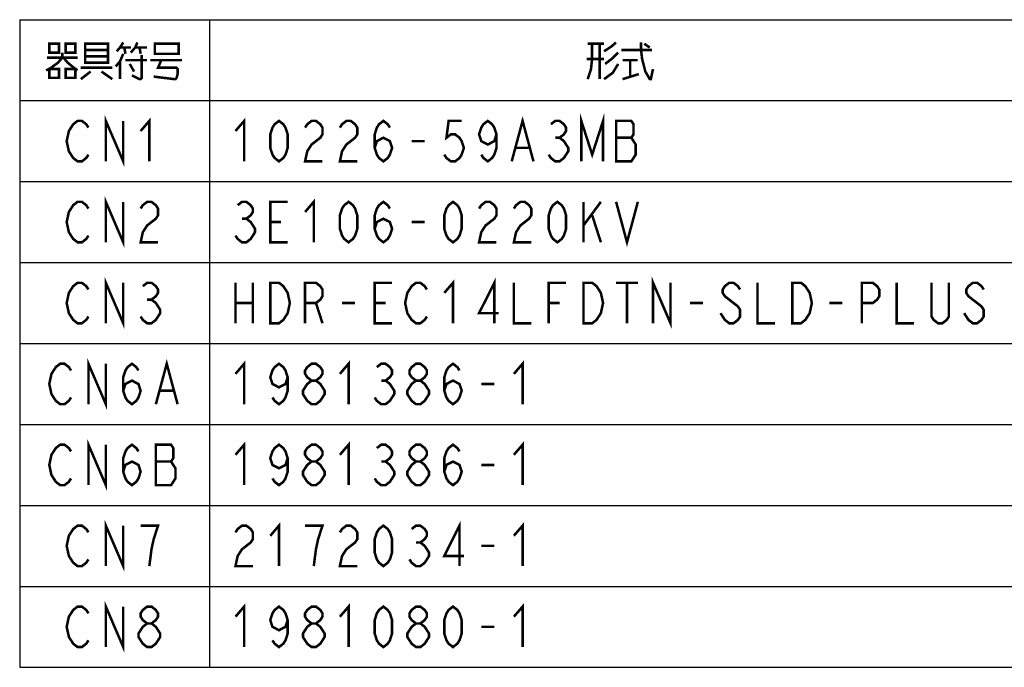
# Model space of a CAD drawing. Extents: x 58 to 816, y 33 to 569.
# Tile 2 of 24: x 233 to 389, y 88 to 191. Entities that reach past the tile are written whole.
import ezdxf

# ---------------------------------------------------------------- set-up
doc = ezdxf.new("R2010")
doc.units = 0
doc.header["$LTSCALE"] = 46.2
doc.layers.get('0').update_dxf_attribs({"linetype": 'CONTINUOUS'})
doc.layers.add('ALL_NOTE', color=7, linetype='CONTINUOUS')

msp = doc.modelspace()

# ---------------------------------------------------------------- linework, layer by layer
at = {"color": 2, "linetype": 'CONTINUOUS'}
for p, q in [((232.8621328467, 190.6702554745), (538.8621328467, 190.6702554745)), ((232.8621328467, 190.6702554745), (232.8621328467, 88.2702554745)), ((262.8621328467, 190.6702554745), (262.8621328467, 88.2702554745)), ((232.8621328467, 177.8702554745), (538.8621328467, 177.8702554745)), ((232.8621328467, 165.0702554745), (538.8621328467, 165.0702554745)), ((232.8621328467, 152.2702554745), (538.8621328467, 152.2702554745)), ((232.8621328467, 139.4702554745), (538.8621328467, 139.4702554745)), ((232.8621328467, 126.6702554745), (538.8621328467, 126.6702554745)), ((232.8621328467, 113.8702554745), (538.8621328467, 113.8702554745)), ((232.8621328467, 101.0702554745), (538.8621328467, 101.0702554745)), ((232.8621328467, 88.2702554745), (538.8621328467, 88.2702554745))]:
    msp.add_line(p, q, dxfattribs=at)
at = {"color": 2, "linetype": 'CONTINUOUS', "const_width": 0.4}
for points in [[(243.7341210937, 129.8702618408), (243.7341210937, 136.2702502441), (246.4861413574, 129.8702618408), (246.4861413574, 136.2702502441)], [(254.3981323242, 129.8702618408), (256.1181225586, 136.2702502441), (257.8381384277, 129.8702618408)], [(240.9821264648, 130.9369244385), (240.6381335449, 130.4035931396), (239.9501220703, 129.8702618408), (239.2621362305, 129.8702618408), (238.5741247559, 130.4035931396), (238.2301318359, 130.9369244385), (237.886138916, 131.4702557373), (237.5421203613, 133.0702496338), (237.886138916, 134.6702563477), (238.2301318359, 135.2035876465), (238.5741247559, 135.7369189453), (239.2621362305, 136.2702502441), (239.9501220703, 136.2702502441), (240.6381335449, 135.7369189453), (240.9821264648, 135.2035876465)], [(249.2381359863, 132.0035870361), (249.5821289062, 133.0702496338), (250.6141333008, 133.60359375), (251.6461376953, 133.0702496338), (251.9901306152, 132.0035870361), (251.6461376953, 130.9369244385), (251.3021447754, 130.4035931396), (250.6141333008, 129.8702618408), (249.9261218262, 130.4035931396), (249.5821289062, 130.9369244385), (249.2381359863, 132.0035870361), (249.2381359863, 134.1369250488), (249.5821289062, 135.2035876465), (249.9261218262, 135.7369189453), (250.6141333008, 136.2702502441), (251.3021447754, 135.7369189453), (251.6461376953, 135.2035876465)], [(266.9901342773, 134.6702563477), (268.3661315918, 136.2702502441), (268.3661315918, 129.8702618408)], [(275.2461437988, 134.1369250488), (274.9021252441, 133.0702496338), (273.8701208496, 132.536918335), (272.8381420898, 133.0702496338), (272.4941235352, 134.1369250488), (272.8381420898, 135.2035876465), (273.1821350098, 135.7369189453), (273.8701208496, 136.2702502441), (274.5581323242, 135.7369189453), (274.9021252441, 135.2035876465), (275.2461437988, 134.1369250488), (275.2461437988, 132.0035870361), (274.9021252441, 130.9369244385), (274.5581323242, 130.4035931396), (273.8701208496, 129.8702618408), (273.1821350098, 130.4035931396), (272.8381420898, 130.9369244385)], [(279.0301428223, 133.60359375), (278.3421313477, 134.1369250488), (277.9981384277, 134.6702563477), (277.9981384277, 135.2035876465), (278.3421313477, 135.7369189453), (279.0301428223, 136.2702502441), (279.7181286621, 136.2702502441), (280.4061401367, 135.7369189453), (280.7501330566, 135.2035876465), (280.7501330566, 134.6702563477), (280.4061401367, 134.1369250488), (279.7181286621, 133.60359375)], [(283.5021276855, 134.6702563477), (284.878125, 136.2702502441), (284.878125, 129.8702618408)], [(289.350135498, 135.7369189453), (290.0381213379, 136.2702502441), (290.7261328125, 136.2702502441), (291.4141442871, 135.7369189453), (291.758137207, 135.2035876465), (291.758137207, 134.6702563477), (291.4141442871, 134.1369250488), (290.7261328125, 133.60359375), (291.4141442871, 133.0702496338), (291.758137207, 132.536918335), (292.102130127, 132.0035870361), (292.102130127, 131.4702557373), (291.758137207, 130.9369244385), (291.4141442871, 130.4035931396), (290.7261328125, 129.8702618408), (290.0381213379, 129.8702618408), (289.350135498, 130.4035931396), (289.0061425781, 130.9369244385)], [(295.5421362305, 133.60359375), (294.8541247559, 134.1369250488), (294.5101318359, 134.6702563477), (294.5101318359, 135.2035876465), (294.8541247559, 135.7369189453), (295.5421362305, 136.2702502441), (296.2301220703, 136.2702502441), (296.9181335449, 135.7369189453), (297.2621264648, 135.2035876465), (297.2621264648, 134.6702563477), (296.9181335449, 134.1369250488), (296.2301220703, 133.60359375)], [(300.0141210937, 132.0035870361), (300.3581396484, 133.0702496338), (301.390144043, 133.60359375), (302.4221228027, 133.0702496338), (302.7661413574, 132.0035870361), (302.4221228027, 130.9369244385), (302.0781298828, 130.4035931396), (301.390144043, 129.8702618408), (300.7021325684, 130.4035931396), (300.3581396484, 130.9369244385), (300.0141210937, 132.0035870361), (300.0141210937, 134.1369250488), (300.3581396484, 135.2035876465), (300.7021325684, 135.7369189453), (301.390144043, 136.2702502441), (302.0781298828, 135.7369189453), (302.4221228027, 135.2035876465)], [(311.0221252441, 134.6702563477), (312.3981225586, 136.2702502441), (312.3981225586, 129.8702618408)], [(279.0301428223, 129.8702618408), (278.3421313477, 130.4035931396), (277.9981384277, 130.9369244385), (277.6541455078, 131.4702557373), (277.6541455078, 132.0035870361), (277.9981384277, 132.536918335), (278.3421313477, 133.0702496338), (279.0301428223, 133.60359375), (279.7181286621, 133.60359375), (280.4061401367, 133.0702496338), (280.7501330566, 132.536918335), (281.0941259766, 132.0035870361), (281.0941259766, 131.4702557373), (280.7501330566, 130.9369244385), (280.4061401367, 130.4035931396), (279.7181286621, 129.8702618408), (279.0301428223, 129.8702618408)], [(290.0381213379, 133.60359375), (290.7261328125, 133.60359375)], [(295.5421362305, 129.8702618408), (294.8541247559, 130.4035931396), (294.5101318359, 130.9369244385), (294.166138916, 131.4702557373), (294.166138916, 132.0035870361), (294.5101318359, 132.536918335), (294.8541247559, 133.0702496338), (295.5421362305, 133.60359375), (296.2301220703, 133.60359375), (296.9181335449, 133.0702496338), (297.2621264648, 132.536918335), (297.6061450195, 132.0035870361), (297.6061450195, 131.4702557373), (297.2621264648, 130.9369244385), (296.9181335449, 130.4035931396), (296.2301220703, 129.8702618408), (295.5421362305, 129.8702618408)], [(305.8621289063, 133.0702496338), (307.9261376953, 133.0702496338)], [(255.0861437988, 132.0035870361), (257.1501269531, 132.0035870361)], [(240.9821264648, 118.1369219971), (240.6381335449, 117.6035906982), (239.9501220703, 117.0702593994), (239.2621362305, 117.0702593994), (238.5741247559, 117.6035906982), (238.2301318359, 118.1369219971), (237.886138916, 118.6702532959), (237.5421203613, 120.2702600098), (237.886138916, 121.8702539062), (238.2301318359, 122.4035852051), (238.5741247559, 122.9369165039), (239.2621362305, 123.4702606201), (239.9501220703, 123.4702606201), (240.6381335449, 122.9369165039), (240.9821264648, 122.4035852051)], [(243.7341210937, 117.0702593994), (243.7341210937, 123.4702606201), (246.4861413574, 117.0702593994), (246.4861413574, 123.4702606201)], [(249.2381359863, 119.2035845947), (249.5821289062, 120.2702600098), (250.6141333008, 120.8035913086), (251.6461376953, 120.2702600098), (251.9901306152, 119.2035845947), (251.6461376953, 118.1369219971), (251.3021447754, 117.6035906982), (250.6141333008, 117.0702593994), (249.9261218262, 117.6035906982), (249.5821289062, 118.1369219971), (249.2381359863, 119.2035845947), (249.2381359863, 121.3369226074), (249.5821289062, 122.4035852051), (249.9261218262, 122.9369165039), (250.6141333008, 123.4702606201), (251.3021447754, 122.9369165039), (251.6461376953, 122.4035852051)], [(254.3981323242, 123.4702606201), (254.3981323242, 117.0702593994), (256.8061340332, 117.0702593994), (257.1501269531, 117.6035906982), (257.4941455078, 118.1369219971), (257.4941455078, 119.7369158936), (257.1501269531, 120.2702600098), (256.8061340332, 120.8035913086), (257.1501269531, 121.3369226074), (257.1501269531, 122.9369165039), (256.8061340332, 123.4702606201), (254.3981323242, 123.4702606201)], [(266.9901342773, 121.8702539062), (268.3661315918, 123.4702606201), (268.3661315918, 117.0702593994)], [(275.2461437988, 121.3369226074), (274.9021252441, 120.2702600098), (273.8701208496, 119.7369158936), (272.8381420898, 120.2702600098), (272.4941235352, 121.3369226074), (272.8381420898, 122.4035852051), (273.1821350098, 122.9369165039), (273.8701208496, 123.4702606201), (274.5581323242, 122.9369165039), (274.9021252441, 122.4035852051), (275.2461437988, 121.3369226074), (275.2461437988, 119.2035845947), (274.9021252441, 118.1369219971), (274.5581323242, 117.6035906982), (273.8701208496, 117.0702593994), (273.1821350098, 117.6035906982), (272.8381420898, 118.1369219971)], [(279.0301428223, 120.8035913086), (278.3421313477, 121.3369226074), (277.9981384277, 121.8702539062), (277.9981384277, 122.4035852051), (278.3421313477, 122.9369165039), (279.0301428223, 123.4702606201), (279.7181286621, 123.4702606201), (280.4061401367, 122.9369165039), (280.7501330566, 122.4035852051), (280.7501330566, 121.8702539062), (280.4061401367, 121.3369226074), (279.7181286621, 120.8035913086)], [(283.5021276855, 121.8702539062), (284.878125, 123.4702606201), (284.878125, 117.0702593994)], [(289.350135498, 122.9369165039), (290.0381213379, 123.4702606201), (290.7261328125, 123.4702606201), (291.4141442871, 122.9369165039), (291.758137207, 122.4035852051), (291.758137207, 121.8702539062), (291.4141442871, 121.3369226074), (290.7261328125, 120.8035913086), (291.4141442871, 120.2702600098), (291.758137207, 119.7369158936), (292.102130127, 119.2035845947), (292.102130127, 118.6702532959), (291.758137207, 118.1369219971), (291.4141442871, 117.6035906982), (290.7261328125, 117.0702593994), (290.0381213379, 117.0702593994), (289.350135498, 117.6035906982), (289.0061425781, 118.1369219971)], [(295.5421362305, 120.8035913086), (294.8541247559, 121.3369226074), (294.5101318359, 121.8702539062), (294.5101318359, 122.4035852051), (294.8541247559, 122.9369165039), (295.5421362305, 123.4702606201), (296.2301220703, 123.4702606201), (296.9181335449, 122.9369165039), (297.2621264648, 122.4035852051), (297.2621264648, 121.8702539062), (296.9181335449, 121.3369226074), (296.2301220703, 120.8035913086)], [(300.0141210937, 119.2035845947), (300.3581396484, 120.2702600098), (301.390144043, 120.8035913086), (302.4221228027, 120.2702600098), (302.7661413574, 119.2035845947), (302.4221228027, 118.1369219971), (302.0781298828, 117.6035906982), (301.390144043, 117.0702593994), (300.7021325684, 117.6035906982), (300.3581396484, 118.1369219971), (300.0141210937, 119.2035845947), (300.0141210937, 121.3369226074), (300.3581396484, 122.4035852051), (300.7021325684, 122.9369165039), (301.390144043, 123.4702606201), (302.0781298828, 122.9369165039), (302.4221228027, 122.4035852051)], [(311.0221252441, 121.8702539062), (312.3981225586, 123.4702606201), (312.3981225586, 117.0702593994)], [(254.3981323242, 120.8035913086), (256.8061340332, 120.8035913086)], [(279.0301428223, 117.0702593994), (278.3421313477, 117.6035906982), (277.9981384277, 118.1369219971), (277.6541455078, 118.6702532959), (277.6541455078, 119.2035845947), (277.9981384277, 119.7369158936), (278.3421313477, 120.2702600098), (279.0301428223, 120.8035913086), (279.7181286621, 120.8035913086), (280.4061401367, 120.2702600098), (280.7501330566, 119.7369158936), (281.0941259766, 119.2035845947), (281.0941259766, 118.6702532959), (280.7501330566, 118.1369219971), (280.4061401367, 117.6035906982), (279.7181286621, 117.0702593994), (279.0301428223, 117.0702593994)], [(290.0381213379, 120.8035913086), (290.7261328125, 120.8035913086)], [(295.5421362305, 117.0702593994), (294.8541247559, 117.6035906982), (294.5101318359, 118.1369219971), (294.166138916, 118.6702532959), (294.166138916, 119.2035845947), (294.5101318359, 119.7369158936), (294.8541247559, 120.2702600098), (295.5421362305, 120.8035913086), (296.2301220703, 120.8035913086), (296.9181335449, 120.2702600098), (297.2621264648, 119.7369158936), (297.6061450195, 119.2035845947), (297.6061450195, 118.6702532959), (297.2621264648, 118.1369219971), (296.9181335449, 117.6035906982), (296.2301220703, 117.0702593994), (295.5421362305, 117.0702593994)], [(305.8621289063, 120.2702600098), (307.9261376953, 120.2702600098)]]:
    msp.add_lwpolyline(points, dxfattribs=at)
at = {"layer": 'ALL_NOTE', "color": 2, "linetype": 'CONTINUOUS', "const_width": 0.4}
for points in [[(237.5421203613, 186.8702526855), (237.5421203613, 185.4702612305), (239.0901269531, 185.4702612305), (239.0901269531, 186.8702526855), (237.5421203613, 186.8702526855)], [(240.1221313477, 186.8702526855), (240.1221313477, 185.4702612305), (241.6701379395, 185.4702612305), (241.6701379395, 186.8702526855), (240.1221313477, 186.8702526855)], [(243.2181445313, 186.8702526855), (243.2181445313, 184.0702441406), (243.2181445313, 183.870267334), (246.8301342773, 183.870267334), (246.8301342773, 186.8702526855), (243.2181445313, 186.8702526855)], [(249.2381359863, 187.070255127), (248.7221337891, 186.2702453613), (248.2061315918, 185.6702636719)], [(250.4421240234, 185.4702612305), (251.130135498, 186.2702453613), (251.474128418, 187.070255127)], [(254.2261230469, 186.6702502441), (254.2261230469, 185.2702587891), (258.0101220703, 185.2702587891), (258.0101220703, 186.8702526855), (254.2261230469, 186.8702526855), (254.2261230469, 186.6702502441)], [(322.7021447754, 186.8702526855), (325.282130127, 186.8702526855)], [(323.3901306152, 186.8702526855), (323.3901306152, 184.4702490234), (323.2181213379, 182.870255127), (322.7021447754, 181.2702612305)], [(324.5941442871, 186.8702526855), (324.5941442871, 181.2702612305)], [(325.282130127, 185.6702636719), (326.4861437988, 186.4702478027), (327.1741296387, 187.070255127)], [(331.1301379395, 187.070255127), (331.1301379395, 185.8702661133), (331.302121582, 184.4702490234), (331.8181237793, 182.4702502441), (332.5061352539, 181.2702612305), (332.6781445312, 181.2702612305)], [(331.6461401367, 186.8702526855), (332.5061352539, 186.2702453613)], [(239.6061291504, 185.4702612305), (239.6061291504, 184.6702514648), (238.9181433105, 183.870267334), (237.5421203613, 182.870255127), (237.0261437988, 182.6702526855)], [(243.2181445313, 185.8702661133), (246.8301342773, 185.8702661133)], [(249.2381359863, 185.2702587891), (248.7221337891, 184.0702441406), (248.0341223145, 183.2702600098)], [(248.7221337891, 186.2702453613), (250.4421240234, 186.2702453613)], [(249.4101452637, 186.2702453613), (249.5821289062, 185.2702587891)], [(251.130135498, 186.2702453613), (253.0221350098, 186.2702453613)], [(251.8181213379, 186.2702453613), (251.9901306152, 185.2702587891)], [(327.5181225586, 185.4702612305), (326.4861437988, 184.4702490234), (325.4541394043, 183.6702648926)], [(328.0341247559, 185.8702661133), (332.6781445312, 185.8702661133), (332.8501281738, 185.8702661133)], [(237.1981274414, 184.6702514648), (242.0141308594, 184.6702514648)], [(239.7781384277, 184.6702514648), (240.4661242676, 183.870267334), (241.6701379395, 182.870255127), (242.0141308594, 182.6702526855)], [(246.8301342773, 184.8702539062), (243.2181445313, 184.8702539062)], [(248.7221337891, 184.0702441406), (248.7221337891, 181.2702612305)], [(249.5821289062, 184.270246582), (253.0221350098, 184.270246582)], [(250.2701403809, 183.6702648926), (250.9581262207, 182.4702502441)], [(252.1621398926, 185.0702563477), (252.1621398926, 181.4702636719), (251.9901306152, 181.2702612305), (251.8181213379, 181.2702612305), (250.6141333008, 181.8702429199)], [(253.538137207, 184.270246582), (258.5261242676, 184.270246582)], [(255.2581274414, 184.270246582), (254.7421252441, 183.0702575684), (257.6661291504, 183.0702575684), (257.8381384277, 182.870255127), (257.8381384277, 182.0702453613), (257.6661291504, 181.4702636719), (257.4941455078, 181.2702612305), (257.3221362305, 181.2702612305), (254.0541394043, 181.6702661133)], [(325.282130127, 184.4702490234), (322.530135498, 184.4702490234)], [(327.5181225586, 183.6702648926), (326.6581274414, 182.2702478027), (325.282130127, 181.2702612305)], [(328.2061340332, 184.270246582), (330.6141357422, 184.270246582)], [(329.4101220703, 184.270246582), (329.4101220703, 181.6702661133)], [(237.5421203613, 182.870255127), (237.5421203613, 181.4702636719), (239.0901269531, 181.4702636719), (239.0901269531, 182.870255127), (237.5421203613, 182.870255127)], [(240.1221313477, 182.870255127), (240.1221313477, 181.4702636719), (241.6701379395, 181.4702636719), (241.6701379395, 182.870255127), (240.1221313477, 182.870255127)], [(242.5301330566, 183.0702575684), (247.5181201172, 183.0702575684)], [(244.0781396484, 182.4702502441), (242.5301330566, 181.2702612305)], [(245.7981298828, 182.4702502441), (247.5181201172, 181.2702612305)], [(328.2061340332, 181.2702612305), (330.7861450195, 182.0702453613)], [(332.5061352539, 181.2702612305), (332.6781445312, 181.2702612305), (333.0221374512, 182.870255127)], [(243.7341210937, 169.3369189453), (243.3901281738, 168.8035876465), (242.702142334, 168.2702563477), (242.0141308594, 168.2702563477), (241.3261450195, 168.8035876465), (240.9821264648, 169.3369189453), (240.6381335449, 169.8702502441), (240.294140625, 171.4702441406), (240.6381335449, 173.0702636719), (240.9821264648, 173.6035949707), (241.3261450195, 174.1369262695), (242.0141308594, 174.6702575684), (242.702142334, 174.6702575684), (243.3901281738, 174.1369262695), (243.7341210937, 173.6035949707)], [(246.4861413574, 168.2702563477), (246.4861413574, 174.6702575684), (249.2381359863, 168.2702563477), (249.2381359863, 174.6702575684)], [(251.9901306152, 173.0702636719), (253.3661279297, 174.6702575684), (253.3661279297, 168.2702563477)], [(266.9901342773, 173.0702636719), (268.3661315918, 174.6702575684), (268.3661315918, 168.2702563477)], [(273.8701208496, 168.2702563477), (273.1821350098, 168.8035876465), (272.8381420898, 169.3369189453), (272.4941235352, 170.403581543), (272.4941235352, 172.536932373), (272.8381420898, 173.6035949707), (273.1821350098, 174.1369262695), (273.8701208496, 174.6702575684), (274.5581323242, 174.1369262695), (274.9021252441, 173.6035949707), (275.2461437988, 172.536932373), (275.2461437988, 170.403581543), (274.9021252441, 169.3369189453), (274.5581323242, 168.8035876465), (273.8701208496, 168.2702563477)], [(277.9981384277, 173.6035949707), (278.3421313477, 174.1369262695), (279.0301428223, 174.6702575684), (279.7181286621, 174.6702575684), (280.4061401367, 174.1369262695), (280.7501330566, 173.6035949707), (280.7501330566, 172.536932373), (280.4061401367, 172.0036010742), (279.7181286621, 171.4702441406), (279.0301428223, 170.9369128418), (278.3421313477, 169.8702502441), (277.9981384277, 168.2702563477), (280.7501330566, 168.2702563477)], [(283.5021276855, 173.6035949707), (283.8461206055, 174.1369262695), (284.5341320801, 174.6702575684), (285.2221435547, 174.6702575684), (285.9101293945, 174.1369262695), (286.2541223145, 173.6035949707), (286.2541223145, 172.536932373), (285.9101293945, 172.0036010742), (285.2221435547, 171.4702441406), (284.5341320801, 170.9369128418), (283.8461206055, 169.8702502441), (283.5021276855, 168.2702563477), (286.2541223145, 168.2702563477)], [(289.0061425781, 170.403581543), (289.350135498, 171.4702441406), (290.3821398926, 172.0036010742), (291.4141442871, 171.4702441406), (291.758137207, 170.403581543), (291.4141442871, 169.3369189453), (291.0701257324, 168.8035876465), (290.3821398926, 168.2702563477), (289.694128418, 168.8035876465), (289.350135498, 169.3369189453), (289.0061425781, 170.403581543), (289.0061425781, 172.536932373), (289.350135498, 173.6035949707), (289.694128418, 174.1369262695), (290.3821398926, 174.6702575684), (291.0701257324, 174.1369262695), (291.4141442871, 173.6035949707)], [(302.7661413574, 174.6702575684), (300.7021325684, 174.6702575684), (300.3581396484, 172.0036010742), (301.0461254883, 172.536932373), (301.7341369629, 172.536932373), (302.4221228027, 172.0036010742), (302.7661413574, 171.4702441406), (303.1101342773, 170.403581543), (302.7661413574, 169.3369189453), (302.4221228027, 168.8035876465), (301.7341369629, 168.2702563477), (301.0461254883, 168.2702563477), (300.3581396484, 168.8035876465), (300.0141210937, 169.3369189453)], [(308.2701306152, 172.536932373), (307.9261376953, 171.4702441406), (306.8941333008, 170.9369128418), (305.8621289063, 171.4702441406), (305.5181359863, 172.536932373), (305.8621289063, 173.6035949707), (306.2061218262, 174.1369262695), (306.8941333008, 174.6702575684), (307.5821447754, 174.1369262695), (307.9261376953, 173.6035949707), (308.2701306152, 172.536932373), (308.2701306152, 170.403581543), (307.9261376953, 169.3369189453), (307.5821447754, 168.8035876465), (306.8941333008, 168.2702563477), (306.2061218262, 168.8035876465), (305.8621289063, 169.3369189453)], [(310.6781323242, 168.2702563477), (312.3981225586, 174.6702575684), (314.1181384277, 168.2702563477)], [(316.8701330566, 174.1369262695), (317.5581445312, 174.6702575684), (318.2461303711, 174.6702575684), (318.9341418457, 174.1369262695), (319.2781347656, 173.6035949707), (319.2781347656, 173.0702636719), (318.9341418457, 172.536932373), (318.2461303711, 172.0036010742), (318.9341418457, 171.4702441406), (319.2781347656, 170.9369128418), (319.6221276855, 170.403581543), (319.6221276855, 169.8702502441), (319.2781347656, 169.3369189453), (318.9341418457, 168.8035876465), (318.2461303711, 168.2702563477), (317.5581445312, 168.2702563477), (316.8701330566, 168.8035876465), (316.5261401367, 169.3369189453)], [(321.6861364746, 168.2702563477), (321.6861364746, 174.6702575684), (323.406126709, 169.3369189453), (325.1261425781, 174.6702575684), (325.1261425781, 168.2702563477)], [(327.1901257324, 174.6702575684), (327.1901257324, 168.2702563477), (329.5981274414, 168.2702563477), (329.9421203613, 168.8035876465), (330.286138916, 169.3369189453), (330.286138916, 170.9369128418), (329.9421203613, 171.4702441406), (329.5981274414, 172.0036010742), (329.9421203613, 172.536932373), (329.9421203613, 174.1369262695), (329.5981274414, 174.6702575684), (327.1901257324, 174.6702575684)], [(294.8541247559, 171.4702441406), (296.9181335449, 171.4702441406)], [(317.5581445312, 172.0036010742), (318.2461303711, 172.0036010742)], [(327.1901257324, 172.0036010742), (329.5981274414, 172.0036010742)], [(311.3661437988, 170.403581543), (313.4301269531, 170.403581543)], [(243.7341210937, 156.5369165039), (243.3901281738, 156.0035852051), (242.702142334, 155.4702539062), (242.0141308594, 155.4702539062), (241.3261450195, 156.0035852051), (240.9821264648, 156.5369165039), (240.6381335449, 157.0702606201), (240.294140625, 158.670267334), (240.6381335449, 160.2702612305), (240.9821264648, 160.8035925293), (241.3261450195, 161.3369238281), (242.0141308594, 161.870255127), (242.702142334, 161.870255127), (243.3901281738, 161.3369238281), (243.7341210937, 160.8035925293)], [(246.4861413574, 155.4702539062), (246.4861413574, 161.870255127), (249.2381359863, 155.4702539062), (249.2381359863, 161.870255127)], [(251.9901306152, 160.8035925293), (252.3341235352, 161.3369238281), (253.0221350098, 161.870255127), (253.7101208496, 161.870255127), (254.3981323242, 161.3369238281), (254.7421252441, 160.8035925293), (254.7421252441, 159.7369299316), (254.3981323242, 159.2035986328), (253.7101208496, 158.670267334), (253.0221350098, 158.1369104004), (252.3341235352, 157.0702606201), (251.9901306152, 155.4702539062), (254.7421252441, 155.4702539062)], [(267.3341271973, 161.3369238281), (268.0221386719, 161.870255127), (268.7101245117, 161.870255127), (269.3981359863, 161.3369238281), (269.7421289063, 160.8035925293), (269.7421289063, 160.2702612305), (269.3981359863, 159.7369299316), (268.7101245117, 159.2035986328), (269.3981359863, 158.670267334), (269.7421289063, 158.1369104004), (270.0861218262, 157.6035919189), (270.0861218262, 157.0702606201), (269.7421289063, 156.5369165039), (269.3981359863, 156.0035852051), (268.7101245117, 155.4702539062), (268.0221386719, 155.4702539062), (267.3341271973, 156.0035852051), (266.9901342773, 156.5369165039)], [(275.2461437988, 155.4702539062), (272.4941235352, 155.4702539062), (272.4941235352, 161.870255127), (275.2461437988, 161.870255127)], [(277.9981384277, 160.2702612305), (279.3741357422, 161.870255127), (279.3741357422, 155.4702539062)], [(284.878125, 155.4702539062), (284.1901391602, 156.0035852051), (283.8461206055, 156.5369165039), (283.5021276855, 157.6035919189), (283.5021276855, 159.7369299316), (283.8461206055, 160.8035925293), (284.1901391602, 161.3369238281), (284.878125, 161.870255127), (285.5661364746, 161.3369238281), (285.9101293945, 160.8035925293), (286.2541223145, 159.7369299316), (286.2541223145, 157.6035919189), (285.9101293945, 156.5369165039), (285.5661364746, 156.0035852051), (284.878125, 155.4702539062)], [(289.0061425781, 157.6035919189), (289.350135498, 158.670267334), (290.3821398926, 159.2035986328), (291.4141442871, 158.670267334), (291.758137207, 157.6035919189), (291.4141442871, 156.5369165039), (291.0701257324, 156.0035852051), (290.3821398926, 155.4702539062), (289.694128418, 156.0035852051), (289.350135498, 156.5369165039), (289.0061425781, 157.6035919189), (289.0061425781, 159.7369299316), (289.350135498, 160.8035925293), (289.694128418, 161.3369238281), (290.3821398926, 161.870255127), (291.0701257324, 161.3369238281), (291.4141442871, 160.8035925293)], [(301.390144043, 155.4702539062), (300.7021325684, 156.0035852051), (300.3581396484, 156.5369165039), (300.0141210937, 157.6035919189), (300.0141210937, 159.7369299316), (300.3581396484, 160.8035925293), (300.7021325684, 161.3369238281), (301.390144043, 161.870255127), (302.0781298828, 161.3369238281), (302.4221228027, 160.8035925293), (302.7661413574, 159.7369299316), (302.7661413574, 157.6035919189), (302.4221228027, 156.5369165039), (302.0781298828, 156.0035852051), (301.390144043, 155.4702539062)], [(305.5181359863, 160.8035925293), (305.8621289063, 161.3369238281), (306.5501403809, 161.870255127), (307.2381262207, 161.870255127), (307.9261376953, 161.3369238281), (308.2701306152, 160.8035925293), (308.2701306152, 159.7369299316), (307.9261376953, 159.2035986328), (307.2381262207, 158.670267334), (306.5501403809, 158.1369104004), (305.8621289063, 157.0702606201), (305.5181359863, 155.4702539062), (308.2701306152, 155.4702539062)], [(311.0221252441, 160.8035925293), (311.3661437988, 161.3369238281), (312.0541296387, 161.870255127), (312.7421411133, 161.870255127), (313.4301269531, 161.3369238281), (313.7741455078, 160.8035925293), (313.7741455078, 159.7369299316), (313.4301269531, 159.2035986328), (312.7421411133, 158.670267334), (312.0541296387, 158.1369104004), (311.3661437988, 157.0702606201), (311.0221252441, 155.4702539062), (313.7741455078, 155.4702539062)], [(317.9021374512, 155.4702539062), (317.2141259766, 156.0035852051), (316.8701330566, 156.5369165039), (316.5261401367, 157.6035919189), (316.5261401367, 159.7369299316), (316.8701330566, 160.8035925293), (317.2141259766, 161.3369238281), (317.9021374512, 161.870255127), (318.590123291, 161.3369238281), (318.9341418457, 160.8035925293), (319.2781347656, 159.7369299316), (319.2781347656, 157.6035919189), (318.9341418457, 156.5369165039), (318.590123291, 156.0035852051), (317.9021374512, 155.4702539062)], [(322.0301293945, 161.870255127), (322.0301293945, 155.4702539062)], [(322.0301293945, 158.1369104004), (324.7821240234, 161.870255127)], [(327.1901257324, 161.870255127), (328.9101416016, 155.4702539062), (330.6301318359, 161.870255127)], [(268.0221386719, 159.2035986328), (268.7101245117, 159.2035986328)], [(272.4941235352, 158.670267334), (274.2141394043, 158.670267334)], [(294.8541247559, 158.670267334), (296.9181335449, 158.670267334)], [(323.406126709, 159.7369299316), (324.7821240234, 155.4702539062)], [(246.4861413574, 142.6702514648), (246.4861413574, 149.0702526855), (249.2381359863, 142.6702514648), (249.2381359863, 149.0702526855)], [(300.0141210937, 147.4702587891), (301.390144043, 149.0702526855), (301.390144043, 142.6702514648)], [(307.9261376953, 142.6702514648), (307.9261376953, 149.0702526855), (305.5181359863, 144.2702581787), (308.6141235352, 144.2702581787)], [(333.0381335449, 142.6702514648), (333.0381335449, 149.0702526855), (335.7901281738, 142.6702514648), (335.7901281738, 149.0702526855)], [(243.7341210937, 143.7369268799), (243.3901281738, 143.2035827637), (242.702142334, 142.6702514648), (242.0141308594, 142.6702514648), (241.3261450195, 143.2035827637), (240.9821264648, 143.7369268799), (240.6381335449, 144.2702581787), (240.294140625, 145.8702520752), (240.6381335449, 147.4702587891), (240.9821264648, 148.0035900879), (241.3261450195, 148.5369213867), (242.0141308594, 149.0702526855), (242.702142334, 149.0702526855), (243.3901281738, 148.5369213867), (243.7341210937, 148.0035900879)], [(252.3341235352, 148.5369213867), (253.0221350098, 149.0702526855), (253.7101208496, 149.0702526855), (254.3981323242, 148.5369213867), (254.7421252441, 148.0035900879), (254.7421252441, 147.4702587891), (254.3981323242, 146.9369274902), (253.7101208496, 146.403583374), (254.3981323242, 145.8702520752), (254.7421252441, 145.3369207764), (255.0861437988, 144.8035894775), (255.0861437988, 144.2702581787), (254.7421252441, 143.7369268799), (254.3981323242, 143.2035827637), (253.7101208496, 142.6702514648), (253.0221350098, 142.6702514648), (252.3341235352, 143.2035827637), (251.9901306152, 143.7369268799)], [(266.9901342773, 149.0702526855), (266.9901342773, 142.6702514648)], [(269.7421289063, 149.0702526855), (269.7421289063, 142.6702514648)], [(272.4941235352, 149.0702526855), (273.8701208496, 149.0702526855), (274.5581323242, 148.5369213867), (274.9021252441, 148.0035900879), (275.2461437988, 147.4702587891), (275.5901367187, 145.8702520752), (275.2461437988, 144.2702581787), (274.9021252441, 143.7369268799), (274.5581323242, 143.2035827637), (273.8701208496, 142.6702514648), (272.4941235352, 142.6702514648), (272.4941235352, 149.0702526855)], [(277.9981384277, 142.6702514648), (277.9981384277, 149.0702526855), (279.7181286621, 149.0702526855), (280.4061401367, 148.5369213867), (280.7501330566, 148.0035900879), (280.7501330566, 146.9369274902), (280.4061401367, 146.403583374), (279.7181286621, 145.8702520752), (277.9981384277, 145.8702520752)], [(291.758137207, 142.6702514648), (289.0061425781, 142.6702514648), (289.0061425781, 149.0702526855), (291.758137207, 149.0702526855)], [(297.2621264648, 143.7369268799), (296.9181335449, 143.2035827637), (296.2301220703, 142.6702514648), (295.5421362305, 142.6702514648), (294.8541247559, 143.2035827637), (294.5101318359, 143.7369268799), (294.166138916, 144.2702581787), (293.8221203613, 145.8702520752), (294.166138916, 147.4702587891), (294.5101318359, 148.0035900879), (294.8541247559, 148.5369213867), (295.5421362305, 149.0702526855), (296.2301220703, 149.0702526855), (296.9181335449, 148.5369213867), (297.2621264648, 148.0035900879)], [(311.0221252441, 149.0702526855), (311.0221252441, 142.6702514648), (313.7741455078, 142.6702514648)], [(316.5261401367, 142.6702514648), (316.5261401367, 149.0702526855), (319.2781347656, 149.0702526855)], [(322.0301293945, 149.0702526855), (323.406126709, 149.0702526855), (324.0941381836, 148.5369213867), (324.4381311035, 148.0035900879), (324.7821240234, 147.4702587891), (325.1261425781, 145.8702520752), (324.7821240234, 144.2702581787), (324.4381311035, 143.7369268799), (324.0941381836, 143.2035827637), (323.406126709, 142.6702514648), (322.0301293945, 142.6702514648), (322.0301293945, 149.0702526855)], [(327.1901257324, 149.0702526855), (330.6301318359, 149.0702526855)], [(328.9101416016, 149.0702526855), (328.9101416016, 142.6702514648)], [(346.7981323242, 148.0035900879), (346.4541394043, 148.5369213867), (345.7661279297, 149.0702526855), (345.0781420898, 149.0702526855), (344.3901306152, 148.5369213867), (344.0461376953, 148.0035900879), (344.0461376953, 147.4702587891), (344.3901306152, 146.9369274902), (345.0781420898, 146.403583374), (345.7661279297, 145.8702520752), (346.4541394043, 145.3369207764), (346.7981323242, 144.8035894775), (346.7981323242, 143.7369268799), (346.4541394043, 143.2035827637), (345.7661279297, 142.6702514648), (345.0781420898, 142.6702514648), (344.3901306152, 143.2035827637), (344.0461376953, 143.7369268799), (343.7021447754, 144.2702581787)], [(349.5501269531, 149.0702526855), (349.5501269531, 142.6702514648), (352.302121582, 142.6702514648)], [(355.0541418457, 149.0702526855), (356.4301391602, 149.0702526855), (357.118125, 148.5369213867), (357.4621435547, 148.0035900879), (357.8061364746, 147.4702587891), (358.1501293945, 145.8702520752), (357.8061364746, 144.2702581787), (357.4621435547, 143.7369268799), (357.118125, 143.2035827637), (356.4301391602, 142.6702514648), (355.0541418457, 142.6702514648), (355.0541418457, 149.0702526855)], [(366.0621203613, 142.6702514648), (366.0621203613, 149.0702526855), (367.7821362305, 149.0702526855), (368.4701220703, 148.5369213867), (368.814140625, 148.0035900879), (368.814140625, 146.9369274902), (368.4701220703, 146.403583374), (367.7821362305, 145.8702520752), (366.0621203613, 145.8702520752)], [(371.5661352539, 149.0702526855), (371.5661352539, 142.6702514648), (374.3181298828, 142.6702514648)], [(379.8221447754, 149.0702526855), (379.8221447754, 143.7369268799), (379.4781262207, 143.2035827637), (378.7901403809, 142.6702514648), (378.1021289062, 142.6702514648), (377.4141430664, 143.2035827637), (377.0701245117, 143.7369268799), (377.0701245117, 149.0702526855)], [(385.3261340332, 148.0035900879), (384.9821411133, 148.5369213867), (384.2941296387, 149.0702526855), (383.6061437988, 149.0702526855), (382.9181323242, 148.5369213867), (382.5741394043, 148.0035900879), (382.5741394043, 147.4702587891), (382.9181323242, 146.9369274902), (383.6061437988, 146.403583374), (384.2941296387, 145.8702520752), (384.9821411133, 145.3369207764), (385.3261340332, 144.8035894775), (385.3261340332, 143.7369268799), (384.9821411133, 143.2035827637), (384.2941296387, 142.6702514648), (383.6061437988, 142.6702514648), (382.9181323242, 143.2035827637), (382.5741394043, 143.7369268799), (382.2301208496, 144.2702581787)], [(253.0221350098, 146.403583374), (253.7101208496, 146.403583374)], [(266.9901342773, 145.8702520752), (269.7421289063, 145.8702520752)], [(279.7181286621, 145.8702520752), (280.7501330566, 142.6702514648)], [(283.8461206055, 145.8702520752), (285.9101293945, 145.8702520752)], [(289.0061425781, 145.8702520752), (290.7261328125, 145.8702520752)], [(316.5261401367, 145.8702520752), (318.2461303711, 145.8702520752)], [(338.8861413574, 145.8702520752), (340.9501245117, 145.8702520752)], [(360.9021240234, 145.8702520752), (362.9661328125, 145.8702520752)], [(243.7341210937, 105.3369195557), (243.3901281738, 104.8035882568), (242.702142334, 104.270256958), (242.0141308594, 104.270256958), (241.3261450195, 104.8035882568), (240.9821264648, 105.3369195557), (240.6381335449, 105.8702508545), (240.294140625, 107.4702575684), (240.6381335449, 109.0702514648), (240.9821264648, 109.6035827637), (241.3261450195, 110.1369268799), (242.0141308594, 110.6702581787), (242.702142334, 110.6702581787), (243.3901281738, 110.1369268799), (243.7341210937, 109.6035827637)], [(246.4861413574, 104.270256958), (246.4861413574, 110.6702581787), (249.2381359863, 104.270256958), (249.2381359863, 110.6702581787)], [(253.3661279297, 104.270256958), (253.7101208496, 106.9369262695), (254.0541394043, 108.536920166), (254.3981323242, 109.6035827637), (254.7421252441, 110.6702581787), (251.9901306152, 110.6702581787)], [(266.9901342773, 109.6035827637), (267.3341271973, 110.1369268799), (268.0221386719, 110.6702581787), (268.7101245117, 110.6702581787), (269.3981359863, 110.1369268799), (269.7421289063, 109.6035827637), (269.7421289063, 108.536920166), (269.3981359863, 108.0035888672), (268.7101245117, 107.4702575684), (268.0221386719, 106.9369262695), (267.3341271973, 105.8702508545), (266.9901342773, 104.270256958), (269.7421289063, 104.270256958)], [(272.4941235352, 109.0702514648), (273.8701208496, 110.6702581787), (273.8701208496, 104.270256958)], [(279.3741357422, 104.270256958), (279.7181286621, 106.9369262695), (280.062121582, 108.536920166), (280.4061401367, 109.6035827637), (280.7501330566, 110.6702581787), (277.9981384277, 110.6702581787)], [(283.5021276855, 109.6035827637), (283.8461206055, 110.1369268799), (284.5341320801, 110.6702581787), (285.2221435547, 110.6702581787), (285.9101293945, 110.1369268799), (286.2541223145, 109.6035827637), (286.2541223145, 108.536920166), (285.9101293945, 108.0035888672), (285.2221435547, 107.4702575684), (284.5341320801, 106.9369262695), (283.8461206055, 105.8702508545), (283.5021276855, 104.270256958), (286.2541223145, 104.270256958)], [(290.3821398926, 104.270256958), (289.694128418, 104.8035882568), (289.350135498, 105.3369195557), (289.0061425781, 106.4035949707), (289.0061425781, 108.536920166), (289.350135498, 109.6035827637), (289.694128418, 110.1369268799), (290.3821398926, 110.6702581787), (291.0701257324, 110.1369268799), (291.4141442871, 109.6035827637), (291.758137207, 108.536920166), (291.758137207, 106.4035949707), (291.4141442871, 105.3369195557), (291.0701257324, 104.8035882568), (290.3821398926, 104.270256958)], [(294.8541247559, 110.1369268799), (295.5421362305, 110.6702581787), (296.2301220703, 110.6702581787), (296.9181335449, 110.1369268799), (297.2621264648, 109.6035827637), (297.2621264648, 109.0702514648), (296.9181335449, 108.536920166), (296.2301220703, 108.0035888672), (296.9181335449, 107.4702575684), (297.2621264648, 106.9369262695), (297.6061450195, 106.4035949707), (297.6061450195, 105.8702508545), (297.2621264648, 105.3369195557), (296.9181335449, 104.8035882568), (296.2301220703, 104.270256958), (295.5421362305, 104.270256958), (294.8541247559, 104.8035882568), (294.5101318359, 105.3369195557)], [(302.4221228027, 104.270256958), (302.4221228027, 110.6702581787), (300.0141210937, 105.8702508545), (303.1101342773, 105.8702508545)], [(311.0221252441, 109.0702514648), (312.3981225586, 110.6702581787), (312.3981225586, 104.270256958)], [(295.5421362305, 108.0035888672), (296.2301220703, 108.0035888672)], [(305.8621289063, 107.4702575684), (307.9261376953, 107.4702575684)], [(246.4861413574, 91.4702545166), (246.4861413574, 97.8702557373), (249.2381359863, 91.4702545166), (249.2381359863, 97.8702557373)], [(266.9901342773, 96.2702618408), (268.3661315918, 97.8702557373), (268.3661315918, 91.4702545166)], [(275.2461437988, 95.7369177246), (274.9021252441, 94.670255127), (273.8701208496, 94.1369238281), (272.8381420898, 94.670255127), (272.4941235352, 95.7369177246), (272.8381420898, 96.8035931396), (273.1821350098, 97.3369244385), (273.8701208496, 97.8702557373), (274.5581323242, 97.3369244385), (274.9021252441, 96.8035931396), (275.2461437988, 95.7369177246), (275.2461437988, 93.6035925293), (274.9021252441, 92.5369171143), (274.5581323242, 92.0035858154), (273.8701208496, 91.4702545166), (273.1821350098, 92.0035858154), (272.8381420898, 92.5369171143)], [(283.5021276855, 96.2702618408), (284.878125, 97.8702557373), (284.878125, 91.4702545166)], [(290.3821398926, 91.4702545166), (289.694128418, 92.0035858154), (289.350135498, 92.5369171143), (289.0061425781, 93.6035925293), (289.0061425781, 95.7369177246), (289.350135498, 96.8035931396), (289.694128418, 97.3369244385), (290.3821398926, 97.8702557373), (291.0701257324, 97.3369244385), (291.4141442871, 96.8035931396), (291.758137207, 95.7369177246), (291.758137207, 93.6035925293), (291.4141442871, 92.5369171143), (291.0701257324, 92.0035858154), (290.3821398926, 91.4702545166)], [(301.390144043, 91.4702545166), (300.7021325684, 92.0035858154), (300.3581396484, 92.5369171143), (300.0141210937, 93.6035925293), (300.0141210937, 95.7369177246), (300.3581396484, 96.8035931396), (300.7021325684, 97.3369244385), (301.390144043, 97.8702557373), (302.0781298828, 97.3369244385), (302.4221228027, 96.8035931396), (302.7661413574, 95.7369177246), (302.7661413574, 93.6035925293), (302.4221228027, 92.5369171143), (302.0781298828, 92.0035858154), (301.390144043, 91.4702545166)], [(311.0221252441, 96.2702618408), (312.3981225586, 97.8702557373), (312.3981225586, 91.4702545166)], [(243.7341210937, 92.5369171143), (243.3901281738, 92.0035858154), (242.702142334, 91.4702545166), (242.0141308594, 91.4702545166), (241.3261450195, 92.0035858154), (240.9821264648, 92.5369171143), (240.6381335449, 93.0702612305), (240.294140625, 94.670255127), (240.6381335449, 96.2702618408), (240.9821264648, 96.8035931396), (241.3261450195, 97.3369244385), (242.0141308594, 97.8702557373), (242.702142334, 97.8702557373), (243.3901281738, 97.3369244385), (243.7341210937, 96.8035931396)], [(253.0221350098, 95.2035864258), (252.3341235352, 95.7369177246), (251.9901306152, 96.2702618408), (251.9901306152, 96.8035931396), (252.3341235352, 97.3369244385), (253.0221350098, 97.8702557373), (253.7101208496, 97.8702557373), (254.3981323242, 97.3369244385), (254.7421252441, 96.8035931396), (254.7421252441, 96.2702618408), (254.3981323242, 95.7369177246), (253.7101208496, 95.2035864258)], [(279.0301428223, 95.2035864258), (278.3421313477, 95.7369177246), (277.9981384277, 96.2702618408), (277.9981384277, 96.8035931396), (278.3421313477, 97.3369244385), (279.0301428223, 97.8702557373), (279.7181286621, 97.8702557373), (280.4061401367, 97.3369244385), (280.7501330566, 96.8035931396), (280.7501330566, 96.2702618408), (280.4061401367, 95.7369177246), (279.7181286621, 95.2035864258)], [(295.5421362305, 95.2035864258), (294.8541247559, 95.7369177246), (294.5101318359, 96.2702618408), (294.5101318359, 96.8035931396), (294.8541247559, 97.3369244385), (295.5421362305, 97.8702557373), (296.2301220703, 97.8702557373), (296.9181335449, 97.3369244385), (297.2621264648, 96.8035931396), (297.2621264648, 96.2702618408), (296.9181335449, 95.7369177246), (296.2301220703, 95.2035864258)], [(253.0221350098, 91.4702545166), (252.3341235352, 92.0035858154), (251.9901306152, 92.5369171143), (251.6461376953, 93.0702612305), (251.6461376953, 93.6035925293), (251.9901306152, 94.1369238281), (252.3341235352, 94.670255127), (253.0221350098, 95.2035864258), (253.7101208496, 95.2035864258), (254.3981323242, 94.670255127), (254.7421252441, 94.1369238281), (255.0861437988, 93.6035925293), (255.0861437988, 93.0702612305), (254.7421252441, 92.5369171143), (254.3981323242, 92.0035858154), (253.7101208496, 91.4702545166), (253.0221350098, 91.4702545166)], [(279.0301428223, 91.4702545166), (278.3421313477, 92.0035858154), (277.9981384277, 92.5369171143), (277.6541455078, 93.0702612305), (277.6541455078, 93.6035925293), (277.9981384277, 94.1369238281), (278.3421313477, 94.670255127), (279.0301428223, 95.2035864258), (279.7181286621, 95.2035864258), (280.4061401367, 94.670255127), (280.7501330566, 94.1369238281), (281.0941259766, 93.6035925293), (281.0941259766, 93.0702612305), (280.7501330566, 92.5369171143), (280.4061401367, 92.0035858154), (279.7181286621, 91.4702545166), (279.0301428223, 91.4702545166)], [(295.5421362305, 91.4702545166), (294.8541247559, 92.0035858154), (294.5101318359, 92.5369171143), (294.166138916, 93.0702612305), (294.166138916, 93.6035925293), (294.5101318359, 94.1369238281), (294.8541247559, 94.670255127), (295.5421362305, 95.2035864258), (296.2301220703, 95.2035864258), (296.9181335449, 94.670255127), (297.2621264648, 94.1369238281), (297.6061450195, 93.6035925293), (297.6061450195, 93.0702612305), (297.2621264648, 92.5369171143), (296.9181335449, 92.0035858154), (296.2301220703, 91.4702545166), (295.5421362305, 91.4702545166)], [(305.8621289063, 94.670255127), (307.9261376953, 94.670255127)]]:
    msp.add_lwpolyline(points, dxfattribs=at)

doc.saveas('drawing.dxf')
